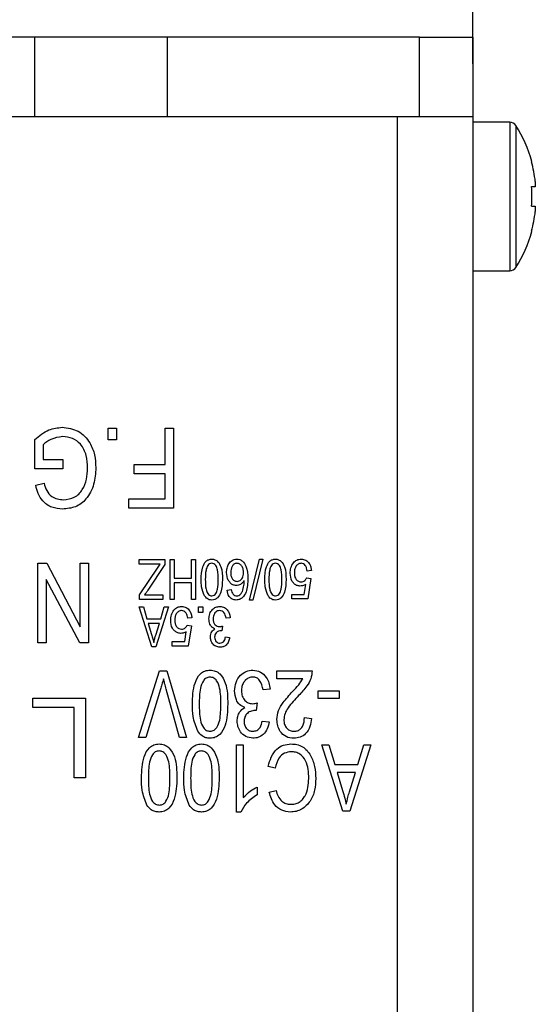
# Model space of a CAD drawing. Header units: millimetres. Extents: x 0 to 297, y 0 to 210.
# Tile 28 of 34: x 70 to 80, y 124 to 142. Entities that reach past the tile are written whole.
import ezdxf

# ---------------------------------------------------------------- set-up
doc = ezdxf.new("R2010")
doc.units = ezdxf.units.MM
doc.layers.add('標註文字', color=5, linetype='Continuous')
doc.styles.add('SLDTEXTSTYLE9', font='TXT', dxfattribs={"width": 0.75})
doc.dimstyles.new('SLDDIMSTYLE1', dxfattribs={"dimtxt": 3.5, "dimasz": 3.302, "dimexe": 0, "dimexo": 0.0625, "dimgap": 0.875, "dimtad": 1, "dimdec": 0, "dimlfac": 2, "dimrnd": 1e-09, "dimzin": 12, "dimdsep": 46, "dimtxsty": 'SLDTEXTSTYLE9', "dimsah": 1, "dimcen": 0.09, "dimadec": 0, "dimazin": 3, "dimtfac": 1, "dimtdec": 0, "dimtmove": 0, "dimatfit": 0, "dimfxl": 1, "dimfrac": 2, "dimtolj": 1, "dimtzin": 12, "dimarcsym": 0})

# ---------------------------------------------------------------- blocks, each defined once
blk = doc.blocks.new('_D_6')
at = {"layer": '標註文字'}
for p, q in [((59.048, 139.895), (59.048, 152.745)), ((78.548, 141.245), (78.548, 152.745)), ((78.548, 151.745), (59.048, 151.745))]:
    blk.add_line(p, q, dxfattribs=at)
for points in [[(59.048, 151.745), (62.35, 151.237), (62.35, 152.253)], [(78.548, 151.745), (75.246, 152.253), (75.246, 151.237)]]:
    blk.add_solid(points, dxfattribs=at)
at = {"layer": '標註文字', "insert": (66.802, 156.257), "char_height": 3.5, "attachment_point": 1, "style": 'SLDTEXTSTYLE9'}
blk.add_mtext('39', dxfattribs=at)

msp = doc.modelspace()

# ---------------------------------------------------------------- linework, layer by layer
at = {"color": 7, "linetype": 'Continuous', "lineweight": 25}
for p, q in [((70.298, 141.745), (62.898, 141.745)), ((70.298, 141.745), (70.298, 140.245)), ((72.798, 141.745), (70.298, 141.745)), ((72.798, 141.745), (72.798, 140.245)), ((77.548, 141.745), (72.798, 141.745)), ((77.548, 140.245), (77.548, 141.745)), ((77.548, 141.745), (78.548, 141.745)), ((78.548, 141.745), (78.548, 140.245)), ((70.298, 140.245), (62.898, 140.245)), ((72.798, 140.245), (70.298, 140.245)), ((77.548, 140.245), (72.798, 140.245)), ((77.123, 140.245), (77.123, 77.545)), ((78.548, 140.245), (77.548, 140.245)), ((78.548, 140.245), (78.548, 78.17)), ((79.246, 140.145), (78.548, 140.145)), ((79.654, 139.398), (79.66, 139.401)), ((79.725, 139.027), (79.725, 138.93)), ((79.725, 138.93), (79.654, 138.93)), ((79.654, 138.56), (79.725, 138.56)), ((79.725, 138.56), (79.725, 138.463)), ((79.66, 138.089), (79.654, 138.092)), ((78.548, 137.345), (79.246, 137.345)), ((71.684, 134.167), (71.684, 134.382)), ((71.684, 134.382), (71.84, 134.382)), ((71.84, 134.382), (71.84, 134.167)), ((72.756, 133.7), (72.756, 134.382)), ((72.756, 134.382), (72.912, 134.382)), ((72.912, 134.382), (72.912, 132.882)), ((70.302, 133.622), (70.302, 134.171)), ((70.458, 134.072), (70.458, 133.797)), ((71.84, 134.167), (71.684, 134.167)), ((70.828, 133.622), (70.302, 133.622)), ((70.458, 133.797), (70.828, 133.797)), ((70.828, 133.797), (70.828, 133.622)), ((72.171, 133.7), (72.756, 133.7)), ((72.171, 133.524), (72.171, 133.7)), ((72.756, 133.524), (72.171, 133.524)), ((72.756, 133.057), (72.756, 133.524)), ((70.322, 133.31), (70.478, 133.349)), ((72.074, 132.882), (72.074, 133.057)), ((72.074, 133.057), (72.756, 133.057)), ((72.912, 132.882), (72.074, 132.882)), ((70.361, 130.342), (70.361, 131.842)), ((70.361, 131.842), (70.528, 131.842)), ((70.528, 131.842), (71.16, 130.647)), ((71.16, 130.647), (71.16, 131.842)), ((71.16, 131.842), (71.315, 131.842)), ((71.315, 131.842), (71.315, 130.342)), ((72.267, 131.91), (72.754, 131.91)), ((72.267, 131.822), (72.267, 131.91)), ((72.664, 131.822), (72.267, 131.822)), ((72.276, 131.248), (72.626, 131.769)), ((72.754, 131.819), (72.433, 131.337)), ((72.626, 131.769), (72.664, 131.822)), ((72.754, 131.91), (72.754, 131.819)), ((72.851, 131.91), (72.929, 131.91)), ((72.851, 131.16), (72.851, 131.91)), ((72.929, 131.91), (72.929, 131.559)), ((73.25, 131.559), (73.25, 131.91)), ((73.25, 131.91), (73.328, 131.91)), ((73.328, 131.91), (73.328, 131.16)), ((74.346, 131.15), (74.533, 131.92)), ((74.593, 131.92), (74.406, 131.15)), ((74.533, 131.92), (74.593, 131.92)), ((75.51, 131.705), (75.432, 131.696)), ((71.15, 130.342), (70.517, 131.537)), ((70.517, 131.537), (70.517, 130.342)), ((72.929, 131.559), (73.25, 131.559)), ((72.929, 131.472), (72.929, 131.16)), ((73.25, 131.472), (72.929, 131.472)), ((73.25, 131.16), (73.25, 131.472)), ((75.377, 131.257), (75.405, 131.443)), ((75.422, 131.565), (75.5, 131.554)), ((75.5, 131.554), (75.442, 131.17)), ((72.276, 131.16), (72.276, 131.248)), ((72.368, 131.248), (72.715, 131.248)), ((72.715, 131.248), (72.715, 131.16)), ((73.922, 131.335), (74, 131.345)), ((75.14, 131.257), (75.377, 131.257)), ((75.14, 131.17), (75.14, 131.257)), ((72.715, 131.16), (72.276, 131.16)), ((72.929, 131.16), (72.851, 131.16)), ((73.328, 131.16), (73.25, 131.16)), ((74.406, 131.15), (74.346, 131.15)), ((75.442, 131.17), (75.14, 131.17)), ((72.506, 130.27), (72.267, 131.02)), ((72.267, 131.02), (72.347, 131.02)), ((72.347, 131.02), (72.413, 130.796)), ((72.822, 131.02), (72.582, 130.27)), ((72.675, 130.796), (72.741, 131.02)), ((72.741, 131.02), (72.822, 131.02)), ((73.387, 130.913), (73.387, 131.02)), ((73.387, 131.02), (73.465, 131.02)), ((73.465, 130.913), (73.387, 130.913)), ((73.465, 131.02), (73.465, 130.913)), ((72.413, 130.796), (72.675, 130.796)), ((72.439, 130.708), (72.502, 130.502)), ((72.65, 130.708), (72.439, 130.708)), ((72.579, 130.49), (72.65, 130.708)), ((73.172, 130.675), (73.25, 130.664)), ((73.26, 130.815), (73.182, 130.806)), ((73.25, 130.664), (73.192, 130.28)), ((73.835, 130.66), (73.825, 130.572)), ((73.981, 130.815), (73.903, 130.806)), ((73.127, 130.367), (73.155, 130.553)), ((73.825, 130.572), (73.813, 130.573)), ((70.517, 130.342), (70.361, 130.342)), ((71.315, 130.342), (71.15, 130.342)), ((72.89, 130.28), (72.89, 130.367)), ((72.89, 130.367), (73.127, 130.367)), ((73.893, 130.455), (73.971, 130.445)), ((72.582, 130.27), (72.506, 130.27)), ((73.192, 130.28), (72.89, 130.28)), ((72.258, 128.565), (72.652, 129.815)), ((72.652, 129.815), (72.786, 129.815)), ((72.786, 129.815), (73.16, 128.565)), ((74.861, 129.669), (74.861, 129.815)), ((74.861, 129.815), (75.526, 129.815)), ((75.348, 129.669), (74.861, 129.669)), ((72.671, 129.472), (72.393, 128.565)), ((73.026, 128.565), (72.776, 129.472)), ((74.731, 129.474), (74.601, 129.458)), ((75.64, 129.442), (76.03, 129.442)), ((75.64, 129.295), (75.64, 129.442)), ((76.03, 129.442), (76.03, 129.295)), ((70.264, 129.126), (70.264, 129.302)), ((70.264, 129.302), (71.257, 129.302)), ((71.257, 129.302), (71.257, 127.802)), ((74.487, 129.215), (74.471, 129.068)), ((76.03, 129.295), (75.64, 129.295)), ((71.043, 129.126), (70.264, 129.126)), ((71.043, 127.802), (71.043, 129.126)), ((74.471, 129.068), (74.452, 129.07)), ((74.585, 128.873), (74.715, 128.857)), ((75.38, 128.938), (75.51, 128.922)), ((72.393, 128.565), (72.258, 128.565)), ((73.16, 128.565), (73.026, 128.565)), ((74.098, 127.159), (74.098, 128.425)), ((74.098, 128.425), (74.228, 128.425)), ((74.228, 128.425), (74.228, 127.435)), ((76.104, 127.175), (75.705, 128.425)), ((75.705, 128.425), (75.84, 128.425)), ((75.84, 128.425), (75.949, 128.052)), ((76.63, 128.425), (76.231, 127.175)), ((76.386, 128.052), (76.495, 128.425)), ((76.495, 128.425), (76.63, 128.425)), ((74.828, 127.987), (74.698, 128.019)), ((75.949, 128.052), (76.386, 128.052)), ((76.343, 127.906), (75.992, 127.906)), ((75.992, 127.906), (76.096, 127.562)), ((76.226, 127.542), (76.343, 127.906)), ((71.257, 127.802), (71.043, 127.802)), ((74.487, 127.63), (74.487, 127.484)), ((74.715, 127.532), (74.844, 127.565)), ((74.182, 127.159), (74.098, 127.159)), ((76.231, 127.175), (76.104, 127.175))]:
    msp.add_line(p, q, dxfattribs=at)
at = {"color": 8, "linetype": 'Continuous', "lineweight": 25}
for p, q in [((79.246, 140.145), (79.246, 137.345)), ((79.36, 140.082), (79.36, 137.408))]:
    msp.add_line(p, q, dxfattribs=at)
at = {"color": 7, "linetype": 'Continuous', "lineweight": 25}
for centre, radius, start, end in [((79.246, 140.01), 0.135, 32.336, 90), ((77.248, 138.745), 2.5, 15.2193, 32.336), ((77.248, 138.745), 2.493, 6.5034, 15.1879), ((76.922, 138.745), 2.739, 356.1266, 3.8734), ((77.248, 138.745), 2.493, 344.8121, 353.4966), ((77.248, 138.745), 2.5, 327.664, 344.7807), ((79.246, 137.48), 0.135, 270, 327.664)]:
    msp.add_arc(centre, radius, start, end, dxfattribs=at)
for points, knots in [([(70.302, 134.171), (70.387, 134.242), (70.538, 134.368), (70.733, 134.391), (70.818, 134.401)], [0, 0, 0, 0, 0.56022, 1, 1, 1, 1]), ([(70.818, 134.401), (70.923, 134.387), (71.133, 134.36), (71.342, 134.135), (71.44, 133.884), (71.448, 133.721), (71.452, 133.639)], [0, 0, 0, 0, 0.279054, 0.557991, 0.778765, 1, 1, 1, 1]), ([(70.828, 134.226), (70.751, 134.215), (70.614, 134.196), (70.506, 134.11), (70.458, 134.072)], [0, 0, 0, 0, 0.55929, 1, 1, 1, 1]), ([(71.296, 133.632), (71.293, 133.712), (71.286, 133.872), (71.187, 134.079), (71.016, 134.207), (70.891, 134.22), (70.828, 134.226)], [0, 0, 0, 0, 0.281141, 0.560314, 0.780014, 1, 1, 1, 1]), ([(71.452, 133.639), (71.445, 133.534), (71.431, 133.325), (71.299, 133.056), (71.077, 132.884), (70.911, 132.87), (70.828, 132.862)], [0, 0, 0, 0, 0.28085, 0.560754, 0.78002, 1, 1, 1, 1]), ([(70.843, 133.037), (70.914, 133.045), (71.021, 133.057), (71.136, 133.142), (71.222, 133.254), (71.287, 133.421), (71.293, 133.562), (71.296, 133.632)], [0, 0, 0, 0, 0.2487479, 0.3739065, 0.4992174, 0.7492676, 1, 1, 1, 1]), ([(70.828, 132.862), (70.759, 132.868), (70.619, 132.879), (70.454, 132.996), (70.36, 133.151), (70.335, 133.257), (70.322, 133.31)], [0, 0, 0, 0, 0.279933, 0.559081, 0.779164, 1, 1, 1, 1]), ([(70.478, 133.349), (70.491, 133.301), (70.516, 133.206), (70.61, 133.099), (70.727, 133.045), (70.804, 133.04), (70.843, 133.037)], [0, 0, 0, 0, 0.280851, 0.55934, 0.779552, 1, 1, 1, 1]), ([(73.435, 131.535), (73.438, 131.616), (73.442, 131.737), (73.506, 131.868), (73.575, 131.914), (73.615, 131.918), (73.635, 131.92)], [0, 0, 0, 0, 0.500829, 0.749921, 0.874882, 1, 1, 1, 1]), ([(73.633, 131.842), (73.618, 131.839), (73.588, 131.834), (73.547, 131.787), (73.514, 131.686), (73.514, 131.595), (73.513, 131.535)], [0, 0, 0, 0, 0.123938, 0.248877, 0.498214, 1, 1, 1, 1]), ([(73.757, 131.535), (73.757, 131.596), (73.756, 131.687), (73.722, 131.789), (73.679, 131.835), (73.648, 131.839), (73.633, 131.842)], [0, 0, 0, 0, 0.501775, 0.750884, 0.875777, 1, 1, 1, 1]), ([(73.635, 131.92), (73.656, 131.918), (73.696, 131.913), (73.764, 131.866), (73.833, 131.738), (73.834, 131.617), (73.835, 131.535)], [0, 0, 0, 0, 0.1249791, 0.2500254, 0.4989736, 1, 1, 1, 1]), ([(73.913, 131.665), (73.915, 131.695), (73.918, 131.753), (73.952, 131.836), (74.003, 131.892), (74.058, 131.916), (74.087, 131.919), (74.102, 131.92)], [0, 0, 0, 0, 0.25053, 0.50081, 0.749425, 0.874714, 1, 1, 1, 1]), ([(74.106, 131.842), (74.096, 131.841), (74.077, 131.839), (74.044, 131.819), (73.999, 131.766), (73.994, 131.707), (73.991, 131.668)], [0, 0, 0, 0, 0.125428, 0.251024, 0.501454, 1, 1, 1, 1]), ([(74.102, 131.92), (74.122, 131.918), (74.161, 131.914), (74.23, 131.873), (74.308, 131.754), (74.311, 131.634), (74.312, 131.554)], [0, 0, 0, 0, 0.125287, 0.250526, 0.499583, 1, 1, 1, 1]), ([(74.234, 131.662), (74.233, 131.683), (74.231, 131.723), (74.208, 131.781), (74.173, 131.82), (74.137, 131.839), (74.116, 131.841), (74.106, 131.842)], [0, 0, 0, 0, 0.25046, 0.5003, 0.749819, 0.874921, 1, 1, 1, 1]), ([(74.633, 131.535), (74.636, 131.616), (74.64, 131.737), (74.704, 131.868), (74.773, 131.914), (74.813, 131.918), (74.834, 131.92)], [0, 0, 0, 0, 0.500829, 0.749921, 0.874882, 1, 1, 1, 1]), ([(74.831, 131.842), (74.816, 131.839), (74.786, 131.834), (74.745, 131.787), (74.712, 131.686), (74.712, 131.595), (74.711, 131.535)], [0, 0, 0, 0, 0.1239383, 0.2488774, 0.4982139, 1, 1, 1, 1]), ([(74.955, 131.535), (74.955, 131.596), (74.954, 131.687), (74.92, 131.789), (74.877, 131.835), (74.846, 131.839), (74.831, 131.842)], [0, 0, 0, 0, 0.501775, 0.7508836, 0.8757771, 1, 1, 1, 1]), ([(74.834, 131.92), (74.854, 131.918), (74.894, 131.913), (74.962, 131.866), (75.031, 131.738), (75.032, 131.617), (75.033, 131.535)], [0, 0, 0, 0, 0.124979, 0.250025, 0.498974, 1, 1, 1, 1]), ([(75.111, 131.655), (75.113, 131.69), (75.118, 131.76), (75.164, 131.848), (75.233, 131.911), (75.289, 131.917), (75.317, 131.92)], [0, 0, 0, 0, 0.280734, 0.560862, 0.780406, 1, 1, 1, 1]), ([(75.317, 131.842), (75.307, 131.841), (75.286, 131.839), (75.249, 131.82), (75.213, 131.78), (75.191, 131.721), (75.19, 131.68), (75.189, 131.659)], [0, 0, 0, 0, 0.125102, 0.250206, 0.499465, 0.749444, 1, 1, 1, 1]), ([(75.317, 131.92), (75.347, 131.916), (75.407, 131.908), (75.469, 131.846), (75.501, 131.776), (75.507, 131.729), (75.51, 131.705)], [0, 0, 0, 0, 0.278922, 0.558316, 0.778922, 1, 1, 1, 1]), ([(75.432, 131.696), (75.429, 131.715), (75.423, 131.752), (75.4, 131.8), (75.362, 131.835), (75.332, 131.84), (75.317, 131.842)], [0, 0, 0, 0, 0.281139, 0.561137, 0.7810032, 1, 1, 1, 1]), ([(74.095, 131.423), (74.074, 131.425), (74.032, 131.43), (73.981, 131.47), (73.924, 131.543), (73.917, 131.615), (73.913, 131.665)], [0, 0, 0, 0, 0.186776, 0.373867, 0.561324, 1, 1, 1, 1]), ([(73.991, 131.668), (73.991, 131.649), (73.993, 131.61), (74.013, 131.555), (74.047, 131.519), (74.082, 131.503), (74.101, 131.502), (74.111, 131.501)], [0, 0, 0, 0, 0.250651, 0.500562, 0.749643, 0.874802, 1, 1, 1, 1]), ([(74.111, 131.501), (74.125, 131.502), (74.153, 131.506), (74.188, 131.532), (74.227, 131.58), (74.231, 131.629), (74.234, 131.662)], [0, 0, 0, 0, 0.186781, 0.373885, 0.561362, 1, 1, 1, 1]), ([(75.294, 131.413), (75.273, 131.416), (75.23, 131.421), (75.179, 131.46), (75.122, 131.532), (75.115, 131.604), (75.111, 131.655)], [0, 0, 0, 0, 0.18679, 0.373888, 0.561331, 1, 1, 1, 1]), ([(75.189, 131.659), (75.19, 131.637), (75.192, 131.593), (75.219, 131.536), (75.263, 131.497), (75.298, 131.493), (75.315, 131.491)], [0, 0, 0, 0, 0.2810584, 0.5606381, 0.780416, 1, 1, 1, 1]), ([(73.497, 131.229), (73.475, 131.284), (73.436, 131.383), (73.436, 131.489), (73.435, 131.535)], [0, 0, 0, 0, 0.558347, 1, 1, 1, 1]), ([(73.513, 131.535), (73.514, 131.474), (73.514, 131.383), (73.548, 131.28), (73.592, 131.235), (73.623, 131.23), (73.638, 131.228)], [0, 0, 0, 0, 0.5018143, 0.7509105, 0.8757793, 1, 1, 1, 1]), ([(73.835, 131.535), (73.832, 131.454), (73.829, 131.333), (73.764, 131.202), (73.695, 131.156), (73.655, 131.152), (73.635, 131.15)], [0, 0, 0, 0, 0.500824, 0.749962, 0.874908, 1, 1, 1, 1]), ([(73.638, 131.228), (73.653, 131.231), (73.683, 131.236), (73.723, 131.284), (73.756, 131.385), (73.757, 131.475), (73.757, 131.535)], [0, 0, 0, 0, 0.123934, 0.248859, 0.498207, 1, 1, 1, 1]), ([(74.312, 131.554), (74.311, 131.468), (74.308, 131.339), (74.232, 131.205), (74.159, 131.157), (74.116, 131.152), (74.095, 131.15)], [0, 0, 0, 0, 0.500771, 0.749793, 0.874899, 1, 1, 1, 1]), ([(74.245, 131.519), (74.235, 131.505), (74.217, 131.475), (74.167, 131.435), (74.123, 131.427), (74.095, 131.423)], [0, 0, 0, 0, 0.281203, 0.562025, 1, 1, 1, 1]), ([(74.21, 131.31), (74.222, 131.348), (74.244, 131.416), (74.244, 131.488), (74.245, 131.519)], [0, 0, 0, 0, 0.559025, 1, 1, 1, 1]), ([(74.695, 131.229), (74.673, 131.284), (74.634, 131.383), (74.634, 131.489), (74.633, 131.535)], [0, 0, 0, 0, 0.558347, 1, 1, 1, 1]), ([(74.711, 131.535), (74.712, 131.474), (74.712, 131.383), (74.746, 131.28), (74.79, 131.235), (74.821, 131.23), (74.836, 131.228)], [0, 0, 0, 0, 0.501814, 0.750911, 0.875779, 1, 1, 1, 1]), ([(75.033, 131.535), (75.03, 131.454), (75.027, 131.333), (74.962, 131.202), (74.893, 131.156), (74.853, 131.152), (74.833, 131.15)], [0, 0, 0, 0, 0.5008243, 0.7499622, 0.8749084, 1, 1, 1, 1]), ([(74.836, 131.228), (74.851, 131.231), (74.881, 131.236), (74.921, 131.284), (74.954, 131.385), (74.955, 131.475), (74.955, 131.535)], [0, 0, 0, 0, 0.1239342, 0.2488595, 0.4982069, 1, 1, 1, 1]), ([(75.405, 131.443), (75.385, 131.433), (75.35, 131.416), (75.311, 131.414), (75.294, 131.413)], [0, 0, 0, 0, 0.559709, 1, 1, 1, 1]), ([(75.315, 131.491), (75.328, 131.493), (75.354, 131.495), (75.394, 131.52), (75.412, 131.548), (75.422, 131.565)], [0, 0, 0, 0, 0.280117, 0.56083, 1, 1, 1, 1]), ([(72.433, 131.337), (72.421, 131.32), (72.401, 131.289), (72.378, 131.26), (72.368, 131.248)], [0, 0, 0, 0, 0.55999, 1, 1, 1, 1]), ([(73.635, 131.15), (73.619, 131.151), (73.588, 131.153), (73.536, 131.178), (73.512, 131.21), (73.497, 131.229)], [0, 0, 0, 0, 0.280526, 0.560787, 1, 1, 1, 1]), ([(74.095, 131.15), (74.069, 131.153), (74.016, 131.16), (73.943, 131.227), (73.93, 131.294), (73.922, 131.335)], [0, 0, 0, 0, 0.2800398, 0.560107, 1, 1, 1, 1]), ([(74, 131.345), (74.003, 131.329), (74.009, 131.3), (74.025, 131.275), (74.032, 131.264)], [0, 0, 0, 0, 0.560729, 1, 1, 1, 1]), ([(74.032, 131.264), (74.043, 131.252), (74.064, 131.232), (74.092, 131.229), (74.104, 131.228)], [0, 0, 0, 0, 0.559429, 1, 1, 1, 1]), ([(74.104, 131.228), (74.118, 131.23), (74.144, 131.233), (74.183, 131.262), (74.2, 131.292), (74.21, 131.31)], [0, 0, 0, 0, 0.279604, 0.559615, 1, 1, 1, 1]), ([(74.833, 131.15), (74.817, 131.151), (74.786, 131.153), (74.734, 131.178), (74.71, 131.21), (74.695, 131.229)], [0, 0, 0, 0, 0.280526, 0.560787, 1, 1, 1, 1]), ([(72.861, 130.765), (72.863, 130.8), (72.868, 130.87), (72.914, 130.958), (72.983, 131.021), (73.039, 131.027), (73.067, 131.03)], [0, 0, 0, 0, 0.280734, 0.560862, 0.780406, 1, 1, 1, 1]), ([(73.067, 131.03), (73.097, 131.026), (73.157, 131.018), (73.219, 130.956), (73.251, 130.886), (73.257, 130.839), (73.26, 130.815)], [0, 0, 0, 0, 0.278922, 0.558316, 0.778922, 1, 1, 1, 1]), ([(73.581, 130.794), (73.584, 130.827), (73.589, 130.892), (73.641, 130.97), (73.709, 131.021), (73.761, 131.027), (73.786, 131.03)], [0, 0, 0, 0, 0.280402, 0.559934, 0.780057, 1, 1, 1, 1]), ([(73.786, 131.03), (73.816, 131.026), (73.877, 131.017), (73.938, 130.955), (73.972, 130.886), (73.978, 130.839), (73.981, 130.815)], [0, 0, 0, 0, 0.278917, 0.558411, 0.778999, 1, 1, 1, 1]), ([(73.067, 130.952), (73.057, 130.951), (73.036, 130.949), (72.999, 130.93), (72.963, 130.89), (72.941, 130.831), (72.94, 130.79), (72.939, 130.769)], [0, 0, 0, 0, 0.125102, 0.250206, 0.499465, 0.749444, 1, 1, 1, 1]), ([(73.182, 130.806), (73.179, 130.825), (73.173, 130.862), (73.15, 130.91), (73.112, 130.945), (73.082, 130.95), (73.067, 130.952)], [0, 0, 0, 0, 0.281139, 0.561137, 0.781003, 1, 1, 1, 1]), ([(73.785, 130.952), (73.771, 130.95), (73.743, 130.947), (73.708, 130.923), (73.68, 130.888), (73.662, 130.844), (73.66, 130.811), (73.659, 130.795)], [0, 0, 0, 0, 0.186237, 0.372713, 0.559539, 0.779583, 1, 1, 1, 1]), ([(73.903, 130.806), (73.895, 130.844), (73.884, 130.898), (73.831, 130.947), (73.8, 130.95), (73.785, 130.952)], [0, 0, 0, 0, 0.559624, 0.779834, 1, 1, 1, 1]), ([(73.044, 130.523), (73.023, 130.526), (72.98, 130.531), (72.929, 130.57), (72.872, 130.642), (72.865, 130.714), (72.861, 130.765)], [0, 0, 0, 0, 0.18679, 0.373888, 0.561331, 1, 1, 1, 1]), ([(72.939, 130.769), (72.94, 130.747), (72.942, 130.703), (72.969, 130.646), (73.013, 130.607), (73.048, 130.603), (73.065, 130.601)], [0, 0, 0, 0, 0.281058, 0.560638, 0.780416, 1, 1, 1, 1]), ([(73.065, 130.601), (73.078, 130.603), (73.104, 130.605), (73.144, 130.63), (73.162, 130.658), (73.172, 130.675)], [0, 0, 0, 0, 0.280117, 0.56083, 1, 1, 1, 1]), ([(73.695, 130.608), (73.675, 130.617), (73.634, 130.634), (73.59, 130.703), (73.585, 130.76), (73.581, 130.794)], [0, 0, 0, 0, 0.2796377, 0.5598227, 1, 1, 1, 1]), ([(73.659, 130.795), (73.661, 130.775), (73.663, 130.735), (73.693, 130.687), (73.734, 130.655), (73.765, 130.651), (73.781, 130.65)], [0, 0, 0, 0, 0.280607, 0.560115, 0.780088, 1, 1, 1, 1]), ([(73.781, 130.65), (73.791, 130.651), (73.809, 130.652), (73.827, 130.658), (73.835, 130.66)], [0, 0, 0, 0, 0.559656, 1, 1, 1, 1]), ([(72.502, 130.502), (72.51, 130.474), (72.526, 130.423), (72.539, 130.371), (72.544, 130.348)], [0, 0, 0, 0, 0.560009, 1, 1, 1, 1]), ([(72.544, 130.348), (72.549, 130.375), (72.559, 130.423), (72.573, 130.469), (72.579, 130.49)], [0, 0, 0, 0, 0.559984, 1, 1, 1, 1]), ([(73.155, 130.553), (73.135, 130.543), (73.1, 130.526), (73.061, 130.524), (73.044, 130.523)], [0, 0, 0, 0, 0.559709, 1, 1, 1, 1]), ([(73.611, 130.455), (73.612, 130.473), (73.614, 130.507), (73.638, 130.565), (73.674, 130.592), (73.695, 130.608)], [0, 0, 0, 0, 0.281005, 0.561678, 1, 1, 1, 1]), ([(73.813, 130.573), (73.795, 130.571), (73.758, 130.568), (73.715, 130.537), (73.692, 130.494), (73.69, 130.466), (73.689, 130.451)], [0, 0, 0, 0, 0.280152, 0.559265, 0.779371, 1, 1, 1, 1]), ([(73.788, 130.26), (73.76, 130.264), (73.705, 130.272), (73.647, 130.327), (73.615, 130.391), (73.612, 130.434), (73.611, 130.455)], [0, 0, 0, 0, 0.279055, 0.558749, 0.779187, 1, 1, 1, 1]), ([(73.689, 130.451), (73.69, 130.435), (73.692, 130.404), (73.716, 130.367), (73.749, 130.342), (73.773, 130.339), (73.785, 130.338)], [0, 0, 0, 0, 0.280467, 0.559886, 0.779976, 1, 1, 1, 1]), ([(73.785, 130.338), (73.802, 130.34), (73.835, 130.344), (73.879, 130.388), (73.888, 130.429), (73.893, 130.455)], [0, 0, 0, 0, 0.280011, 0.559967, 1, 1, 1, 1]), ([(73.971, 130.445), (73.966, 130.419), (73.955, 130.366), (73.911, 130.304), (73.851, 130.266), (73.809, 130.262), (73.788, 130.26)], [0, 0, 0, 0, 0.280701, 0.56005, 0.779945, 1, 1, 1, 1]), ([(73.27, 129.19), (73.274, 129.325), (73.28, 129.527), (73.387, 129.745), (73.502, 129.822), (73.57, 129.828), (73.603, 129.831)], [0, 0, 0, 0, 0.500829, 0.749921, 0.874882, 1, 1, 1, 1]), ([(73.603, 129.831), (73.637, 129.828), (73.704, 129.821), (73.817, 129.742), (73.932, 129.529), (73.934, 129.326), (73.935, 129.19)], [0, 0, 0, 0, 0.1249791, 0.2500254, 0.4989736, 1, 1, 1, 1]), ([(74.065, 129.438), (74.069, 129.493), (74.078, 129.602), (74.164, 129.731), (74.279, 129.817), (74.364, 129.826), (74.407, 129.831)], [0, 0, 0, 0, 0.280402, 0.559934, 0.780057, 1, 1, 1, 1]), ([(74.407, 129.831), (74.457, 129.824), (74.557, 129.81), (74.66, 129.707), (74.716, 129.591), (74.726, 129.513), (74.731, 129.474)], [0, 0, 0, 0, 0.278917, 0.558411, 0.778999, 1, 1, 1, 1]), ([(75.526, 129.815), (75.52, 129.764), (75.507, 129.663), (75.413, 129.505), (75.324, 129.409), (75.27, 129.351)], [0, 0, 0, 0, 0.278998, 0.559153, 1, 1, 1, 1]), ([(72.726, 129.669), (72.716, 129.632), (72.699, 129.566), (72.68, 129.5), (72.671, 129.472)], [0, 0, 0, 0, 0.559989, 1, 1, 1, 1]), ([(72.776, 129.472), (72.766, 129.508), (72.749, 129.574), (72.733, 129.64), (72.726, 129.669)], [0, 0, 0, 0, 0.56, 1, 1, 1, 1]), ([(73.6, 129.701), (73.575, 129.697), (73.525, 129.688), (73.456, 129.609), (73.401, 129.441), (73.4, 129.29), (73.4, 129.19)], [0, 0, 0, 0, 0.123938, 0.248877, 0.498214, 1, 1, 1, 1]), ([(73.805, 129.19), (73.805, 129.291), (73.805, 129.443), (73.748, 129.613), (73.675, 129.689), (73.625, 129.697), (73.6, 129.701)], [0, 0, 0, 0, 0.501775, 0.750884, 0.875777, 1, 1, 1, 1]), ([(74.405, 129.701), (74.382, 129.699), (74.335, 129.694), (74.276, 129.653), (74.229, 129.596), (74.199, 129.522), (74.196, 129.467), (74.195, 129.44)], [0, 0, 0, 0, 0.186237, 0.372713, 0.559539, 0.779583, 1, 1, 1, 1]), ([(74.601, 129.458), (74.588, 129.522), (74.569, 129.611), (74.481, 129.693), (74.43, 129.698), (74.405, 129.701)], [0, 0, 0, 0, 0.559624, 0.779834, 1, 1, 1, 1]), ([(75.155, 129.426), (75.196, 129.468), (75.269, 129.542), (75.324, 129.63), (75.348, 129.669)], [0, 0, 0, 0, 0.560646, 1, 1, 1, 1]), ([(74.255, 129.129), (74.221, 129.143), (74.152, 129.172), (74.08, 129.288), (74.071, 129.381), (74.065, 129.438)], [0, 0, 0, 0, 0.279638, 0.559823, 1, 1, 1, 1]), ([(74.195, 129.44), (74.197, 129.407), (74.202, 129.341), (74.25, 129.26), (74.32, 129.206), (74.372, 129.201), (74.398, 129.198)], [0, 0, 0, 0, 0.280607, 0.560115, 0.780088, 1, 1, 1, 1]), ([(74.861, 128.899), (74.867, 128.957), (74.88, 129.073), (74.995, 129.249), (75.094, 129.359), (75.155, 129.426)], [0, 0, 0, 0, 0.279143, 0.5590596, 1, 1, 1, 1]), ([(73.372, 128.681), (73.336, 128.772), (73.271, 128.937), (73.27, 129.113), (73.27, 129.19)], [0, 0, 0, 0, 0.558347, 1, 1, 1, 1]), ([(73.4, 129.19), (73.4, 129.088), (73.401, 128.937), (73.457, 128.765), (73.531, 128.69), (73.582, 128.682), (73.607, 128.679)], [0, 0, 0, 0, 0.501814, 0.750911, 0.875779, 1, 1, 1, 1]), ([(73.935, 129.19), (73.931, 129.056), (73.925, 128.854), (73.818, 128.636), (73.703, 128.558), (73.636, 128.552), (73.602, 128.549)], [0, 0, 0, 0, 0.500824, 0.749962, 0.874908, 1, 1, 1, 1]), ([(73.607, 128.679), (73.632, 128.683), (73.682, 128.692), (73.75, 128.772), (73.804, 128.939), (73.805, 129.09), (73.805, 129.19)], [0, 0, 0, 0, 0.123934, 0.248859, 0.498207, 1, 1, 1, 1]), ([(74.398, 129.198), (74.415, 129.2), (74.445, 129.202), (74.474, 129.211), (74.487, 129.215)], [0, 0, 0, 0, 0.559656, 1, 1, 1, 1]), ([(75.27, 129.351), (75.199, 129.278), (75.1, 129.176), (75.007, 129.016), (74.996, 128.936), (74.991, 128.896)], [0, 0, 0, 0, 0.560603, 0.7806, 1, 1, 1, 1]), ([(74.114, 128.874), (74.116, 128.903), (74.12, 128.96), (74.16, 129.056), (74.219, 129.102), (74.255, 129.129)], [0, 0, 0, 0, 0.281005, 0.561678, 1, 1, 1, 1]), ([(74.452, 129.07), (74.421, 129.067), (74.36, 129.062), (74.288, 129.009), (74.249, 128.939), (74.245, 128.891), (74.244, 128.867)], [0, 0, 0, 0, 0.280152, 0.559265, 0.779371, 1, 1, 1, 1]), ([(74.409, 128.549), (74.363, 128.555), (74.271, 128.568), (74.175, 128.66), (74.121, 128.766), (74.116, 128.838), (74.114, 128.874)], [0, 0, 0, 0, 0.2790549, 0.5587488, 0.779187, 1, 1, 1, 1]), ([(74.244, 128.867), (74.246, 128.841), (74.249, 128.789), (74.289, 128.726), (74.344, 128.685), (74.385, 128.681), (74.405, 128.679)], [0, 0, 0, 0, 0.280467, 0.559886, 0.779976, 1, 1, 1, 1]), ([(74.405, 128.679), (74.433, 128.682), (74.487, 128.689), (74.562, 128.761), (74.576, 128.831), (74.585, 128.873)], [0, 0, 0, 0, 0.280011, 0.559967, 1, 1, 1, 1]), ([(74.715, 128.857), (74.705, 128.813), (74.687, 128.726), (74.614, 128.621), (74.514, 128.558), (74.444, 128.552), (74.409, 128.549)], [0, 0, 0, 0, 0.2807014, 0.5600497, 0.7799446, 1, 1, 1, 1]), ([(75.177, 128.549), (75.127, 128.553), (75.026, 128.562), (74.924, 128.666), (74.87, 128.782), (74.864, 128.86), (74.861, 128.899)], [0, 0, 0, 0, 0.279694, 0.558261, 0.779101, 1, 1, 1, 1]), ([(74.991, 128.896), (74.993, 128.866), (74.998, 128.805), (75.045, 128.733), (75.11, 128.686), (75.158, 128.681), (75.182, 128.679)], [0, 0, 0, 0, 0.280402, 0.559846, 0.779879, 1, 1, 1, 1]), ([(75.51, 128.922), (75.504, 128.87), (75.491, 128.766), (75.417, 128.635), (75.301, 128.559), (75.219, 128.552), (75.177, 128.549)], [0, 0, 0, 0, 0.280921, 0.560106, 0.779773, 1, 1, 1, 1]), ([(75.182, 128.679), (75.205, 128.681), (75.251, 128.685), (75.309, 128.724), (75.371, 128.805), (75.376, 128.883), (75.38, 128.938)], [0, 0, 0, 0, 0.187046, 0.373916, 0.56108, 1, 1, 1, 1]), ([(73.602, 128.549), (73.576, 128.55), (73.524, 128.554), (73.438, 128.595), (73.397, 128.648), (73.372, 128.681)], [0, 0, 0, 0, 0.280526, 0.560787, 1, 1, 1, 1]), ([(72.312, 127.801), (72.316, 127.935), (72.322, 128.137), (72.43, 128.355), (72.544, 128.433), (72.612, 128.438), (72.646, 128.441)], [0, 0, 0, 0, 0.500829, 0.749921, 0.874882, 1, 1, 1, 1]), ([(72.646, 128.441), (72.679, 128.438), (72.746, 128.431), (72.859, 128.352), (72.974, 128.139), (72.976, 127.936), (72.978, 127.801)], [0, 0, 0, 0, 0.124979, 0.250025, 0.498974, 1, 1, 1, 1]), ([(73.107, 127.801), (73.112, 127.935), (73.118, 128.137), (73.225, 128.355), (73.34, 128.433), (73.407, 128.438), (73.441, 128.441)], [0, 0, 0, 0, 0.500829, 0.749921, 0.874882, 1, 1, 1, 1]), ([(73.441, 128.441), (73.475, 128.438), (73.542, 128.431), (73.655, 128.352), (73.769, 128.139), (73.772, 127.936), (73.773, 127.801)], [0, 0, 0, 0, 0.124979, 0.250025, 0.498974, 1, 1, 1, 1]), ([(74.698, 128.019), (74.714, 128.079), (74.744, 128.197), (74.843, 128.342), (74.98, 128.428), (75.077, 128.437), (75.125, 128.441)], [0, 0, 0, 0, 0.280747, 0.560243, 0.78003, 1, 1, 1, 1]), ([(75.125, 128.441), (75.162, 128.439), (75.237, 128.435), (75.344, 128.393), (75.432, 128.32), (75.516, 128.196), (75.581, 128.017), (75.588, 127.867), (75.591, 127.792)], [0, 0, 0, 0, 0.125081, 0.250003, 0.374885, 0.499991, 0.749752, 1, 1, 1, 1]), ([(72.642, 128.311), (72.617, 128.307), (72.567, 128.298), (72.498, 128.219), (72.443, 128.051), (72.442, 127.901), (72.442, 127.8)], [0, 0, 0, 0, 0.123938, 0.248877, 0.498214, 1, 1, 1, 1]), ([(72.848, 127.8), (72.847, 127.901), (72.847, 128.053), (72.79, 128.223), (72.718, 128.299), (72.667, 128.307), (72.642, 128.311)], [0, 0, 0, 0, 0.501775, 0.7508836, 0.8757771, 1, 1, 1, 1]), ([(73.437, 128.311), (73.412, 128.307), (73.362, 128.298), (73.293, 128.219), (73.238, 128.051), (73.238, 127.901), (73.237, 127.8)], [0, 0, 0, 0, 0.1239383, 0.2488774, 0.4982139, 1, 1, 1, 1]), ([(73.643, 127.8), (73.643, 127.901), (73.642, 128.053), (73.586, 128.223), (73.513, 128.299), (73.462, 128.307), (73.437, 128.311)], [0, 0, 0, 0, 0.501775, 0.750884, 0.875777, 1, 1, 1, 1]), ([(75.129, 128.295), (75.085, 128.289), (74.997, 128.278), (74.873, 128.166), (74.845, 128.055), (74.828, 127.987)], [0, 0, 0, 0, 0.279798, 0.559784, 1, 1, 1, 1]), ([(75.461, 127.792), (75.456, 127.907), (75.448, 128.08), (75.318, 128.24), (75.214, 128.289), (75.157, 128.293), (75.129, 128.295)], [0, 0, 0, 0, 0.499483, 0.748852, 0.874364, 1, 1, 1, 1]), ([(72.414, 127.291), (72.378, 127.382), (72.314, 127.547), (72.312, 127.723), (72.312, 127.801)], [0, 0, 0, 0, 0.558347, 1, 1, 1, 1]), ([(72.442, 127.8), (72.442, 127.699), (72.443, 127.547), (72.499, 127.376), (72.573, 127.3), (72.624, 127.293), (72.649, 127.289)], [0, 0, 0, 0, 0.501814, 0.750911, 0.875779, 1, 1, 1, 1]), ([(72.978, 127.801), (72.974, 127.666), (72.967, 127.464), (72.86, 127.246), (72.745, 127.168), (72.678, 127.162), (72.644, 127.159)], [0, 0, 0, 0, 0.500824, 0.749962, 0.874908, 1, 1, 1, 1]), ([(72.649, 127.289), (72.674, 127.293), (72.724, 127.303), (72.792, 127.382), (72.847, 127.549), (72.847, 127.7), (72.848, 127.8)], [0, 0, 0, 0, 0.123934, 0.248859, 0.498207, 1, 1, 1, 1]), ([(73.209, 127.291), (73.173, 127.382), (73.109, 127.547), (73.108, 127.723), (73.107, 127.801)], [0, 0, 0, 0, 0.558347, 1, 1, 1, 1]), ([(73.237, 127.8), (73.238, 127.699), (73.238, 127.547), (73.295, 127.376), (73.369, 127.3), (73.419, 127.293), (73.445, 127.289)], [0, 0, 0, 0, 0.501814, 0.750911, 0.875779, 1, 1, 1, 1]), ([(73.773, 127.801), (73.769, 127.666), (73.763, 127.464), (73.655, 127.246), (73.541, 127.168), (73.473, 127.162), (73.439, 127.159)], [0, 0, 0, 0, 0.500824, 0.749962, 0.874908, 1, 1, 1, 1]), ([(73.445, 127.289), (73.47, 127.293), (73.52, 127.303), (73.587, 127.382), (73.642, 127.549), (73.643, 127.7), (73.643, 127.8)], [0, 0, 0, 0, 0.123934, 0.248859, 0.498207, 1, 1, 1, 1]), ([(75.591, 127.792), (75.588, 127.717), (75.581, 127.569), (75.499, 127.358), (75.363, 127.223), (75.225, 127.166), (75.15, 127.161), (75.113, 127.159)], [0, 0, 0, 0, 0.2507516, 0.5007514, 0.7494093, 0.8746776, 1, 1, 1, 1]), ([(75.119, 127.305), (75.147, 127.307), (75.203, 127.31), (75.282, 127.342), (75.347, 127.396), (75.443, 127.535), (75.453, 127.678), (75.461, 127.792)], [0, 0, 0, 0, 0.125633, 0.25113, 0.376535, 0.502087, 1, 1, 1, 1]), ([(74.228, 127.435), (74.271, 127.478), (74.349, 127.555), (74.445, 127.607), (74.487, 127.63)], [0, 0, 0, 0, 0.559757, 1, 1, 1, 1]), ([(75.113, 127.159), (75.058, 127.165), (74.946, 127.178), (74.785, 127.311), (74.741, 127.448), (74.715, 127.532)], [0, 0, 0, 0, 0.280114, 0.560184, 1, 1, 1, 1]), ([(74.844, 127.565), (74.856, 127.528), (74.878, 127.455), (74.941, 127.366), (75.028, 127.312), (75.088, 127.307), (75.119, 127.305)], [0, 0, 0, 0, 0.280772, 0.560437, 0.780014, 1, 1, 1, 1]), ([(76.096, 127.562), (76.111, 127.515), (76.137, 127.43), (76.158, 127.343), (76.167, 127.305)], [0, 0, 0, 0, 0.560009, 1, 1, 1, 1]), ([(76.167, 127.305), (76.176, 127.35), (76.192, 127.43), (76.215, 127.508), (76.226, 127.542)], [0, 0, 0, 0, 0.559984, 1, 1, 1, 1]), ([(74.487, 127.484), (74.416, 127.436), (74.289, 127.35), (74.215, 127.217), (74.182, 127.159)], [0, 0, 0, 0, 0.56021, 1, 1, 1, 1]), ([(72.644, 127.159), (72.618, 127.161), (72.566, 127.164), (72.48, 127.205), (72.439, 127.258), (72.414, 127.291)], [0, 0, 0, 0, 0.280526, 0.560787, 1, 1, 1, 1]), ([(73.439, 127.159), (73.414, 127.161), (73.362, 127.164), (73.276, 127.205), (73.235, 127.258), (73.209, 127.291)], [0, 0, 0, 0, 0.280526, 0.560787, 1, 1, 1, 1])]:
    msp.add_open_spline(points, degree=3, knots=knots, dxfattribs=at)

# ---------------------------------------------------------------- dimensions: what is measured, and where the dimension line sits
at = {"layer": '標註文字'}
dim = msp.add_linear_dim(base=(59.048, 151.745), p1=(78.548, 140.245), p2=(59.048, 138.895), dimstyle='SLDDIMSTYLE1', dxfattribs=at)
dim.commit()
dim.dimension.update_dxf_attribs({"geometry": '_D_6', "text_midpoint": (69.388, 151.745), "dimtype": 160})

doc.saveas('drawing.dxf')
